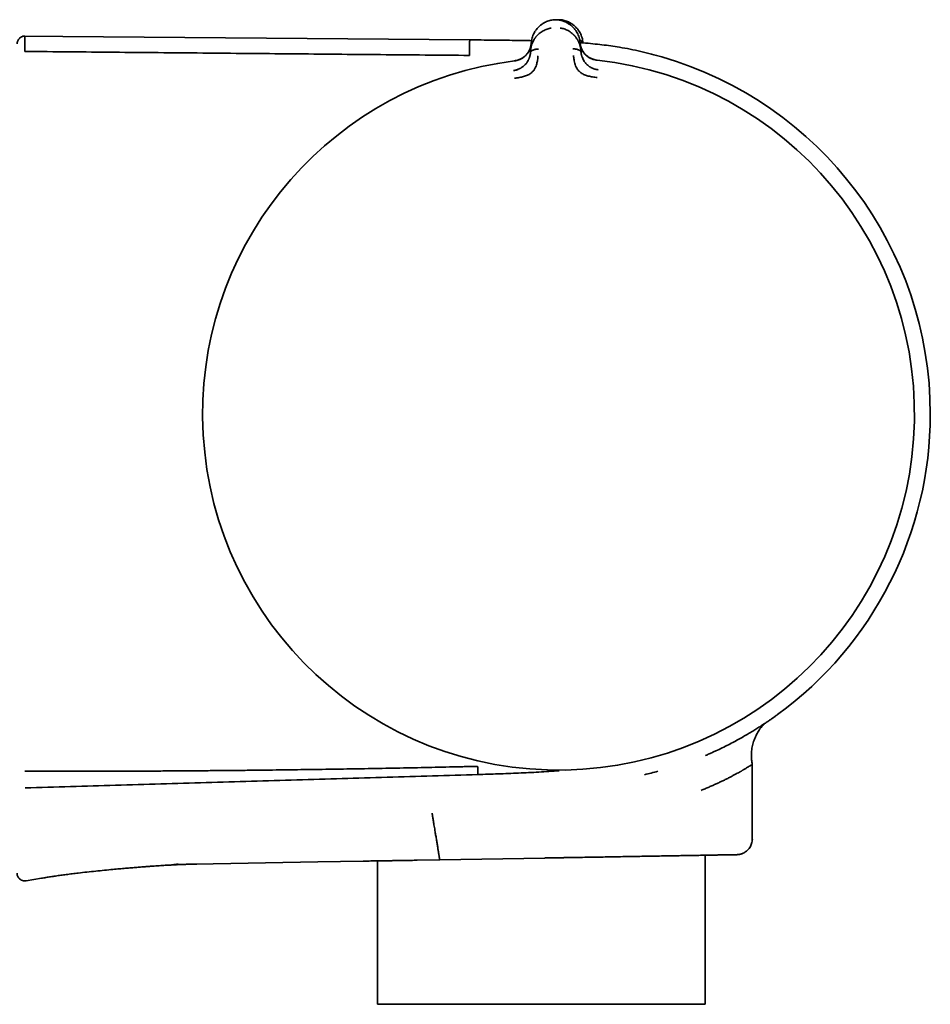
# Model space of a CAD drawing. Header units: millimetres. Extents: x 8 to 882, y 12 to 1914.
# Tile 17 of 23: x 773 to 831, y 1024 to 1087. Entities that reach past the tile are written whole.
import ezdxf

# ---------------------------------------------------------------- set-up
doc = ezdxf.new("R2010")
doc.units = ezdxf.units.MM

msp = doc.modelspace()

# ---------------------------------------------------------------- linework, layer by layer
at = {"color": 7, "linetype": 'Continuous', "lineweight": 35}
for p, q in [((807.351, 1086.728), (807.35, 1086.728)), ((802.026, 1085.448), (773.442, 1085.697)), ((805.921, 1084.787), (805.959, 1085.263)), ((809.085, 1085.239), (809.077, 1085.261)), ((809.08, 1085.287), (809.126, 1084.812)), ((809.268, 1085.255), (809.266, 1085.276)), ((805.921, 1084.787), (805.909, 1084.634)), ((809.14, 1084.66), (809.126, 1084.812)), ((804.886, 1084.107), (804.885, 1084.109)), ((810.172, 1084.149), (810.172, 1084.151)), ((817.706, 1040.005), (817.697, 1040.001)), ((820.081, 1034.417), (820.081, 1039.179)), ((784.49, 1032.795), (784.528, 1032.796)), ((784.528, 1032.796), (792.323, 1032.932)), ((792.323, 1032.932), (795.223, 1032.983)), ((796.145, 1033.007), (796.145, 1023.841)), ((798.676, 1033.043), (800.118, 1033.068)), ((806.831, 1033.186), (800.118, 1033.068)), ((817.065, 1023.841), (817.065, 1033.364)), ((773.69, 1031.732), (774.663, 1031.893)), ((806.589, 1023.841), (796.145, 1023.841)), ((817.065, 1023.841), (806.589, 1023.841))]:
    msp.add_line(p, q, dxfattribs=at)
for radius, start, end in [(22.741, 97.12321, 180.44508), (22.74, 180.44509, 83.77335), (23.753, 0, 73.85871), (23.753, 306.09254, 0)]:
    msp.add_arc((807.705, 1061.544), radius, start, end, dxfattribs=at)
for points, knots in [([(807.351, 1086.728), (807.306, 1086.721), (807.212, 1086.706), (807.075, 1086.667), (806.94, 1086.617), (806.8, 1086.55), (806.658, 1086.465), (806.519, 1086.359), (806.396, 1086.243), (806.297, 1086.129), (806.245, 1086.052), (806.224, 1086.02)], [0, 0, 0, 0, 0.087651, 0.185084, 0.282346, 0.379881, 0.510652, 0.642202, 0.773946, 0.905101, 1, 1, 1, 1]), ([(807.665, 1086.731), (807.613, 1086.734), (807.507, 1086.74), (807.402, 1086.732), (807.349, 1086.728)], [0, 0, 0, 0, 0.495954, 1, 1, 1, 1]), ([(807.865, 1086.73), (807.812, 1086.735), (807.744, 1086.74), (807.677, 1086.737), (807.663, 1086.736)], [0, 0, 0, 0, 0.7914547, 1, 1, 1, 1]), ([(808.5, 1086.373), (808.455, 1086.407), (808.366, 1086.477), (808.224, 1086.558), (808.085, 1086.623), (807.952, 1086.671), (807.811, 1086.709), (807.713, 1086.724), (807.664, 1086.731)], [0, 0, 0, 0, 0.198634, 0.399486, 0.549288, 0.698736, 0.848587, 1, 1, 1, 1]), ([(809.081, 1085.287), (809.074, 1085.34), (809.061, 1085.445), (809.021, 1085.6), (808.966, 1085.753), (808.894, 1085.902), (808.805, 1086.046), (808.699, 1086.184), (808.574, 1086.313), (808.429, 1086.432), (808.278, 1086.529), (808.128, 1086.605), (807.983, 1086.661), (807.829, 1086.705), (807.721, 1086.722), (807.666, 1086.731)], [0, 0, 0, 0, 0.083502, 0.167135, 0.25073, 0.334182, 0.417468, 0.500668, 0.584268, 0.66794, 0.751172, 0.813243, 0.875138, 0.937201, 1, 1, 1, 1]), ([(807.858, 1086.694), (807.858, 1086.697), (807.86, 1086.713), (807.862, 1086.727), (807.863, 1086.729), (807.863, 1086.73)], [0, 0, 0, 0, 0.146179, 0.59815, 1, 1, 1, 1]), ([(808.996, 1086.031), (808.974, 1086.063), (808.922, 1086.139), (808.821, 1086.252), (808.697, 1086.368), (808.557, 1086.472), (808.415, 1086.556), (808.274, 1086.622), (808.139, 1086.671), (808.002, 1086.709), (807.908, 1086.723), (807.863, 1086.73)], [0, 0, 0, 0, 0.094899, 0.226054, 0.357798, 0.489348, 0.620119, 0.717654, 0.814916, 0.912349, 1, 1, 1, 1]), ([(773.612, 1085.689), (773.573, 1085.687), (773.5, 1085.682), (773.413, 1085.652), (773.354, 1085.621), (773.316, 1085.596), (773.275, 1085.563), (773.224, 1085.514), (773.178, 1085.449), (773.145, 1085.383), (773.124, 1085.323), (773.11, 1085.258), (773.108, 1085.212), (773.107, 1085.189)], [0, 0, 0, 0, 0.148375, 0.275734, 0.345663, 0.402145, 0.449771, 0.545144, 0.672136, 0.74641, 0.826663, 0.911678, 1, 1, 1, 1]), ([(773.612, 1085.684), (773.612, 1085.684), (773.612, 1085.682), (773.612, 1085.626), (773.612, 1085.529), (773.612, 1085.39), (773.612, 1085.208), (773.612, 1084.986), (773.612, 1084.803), (773.612, 1084.712)], [0, 0, 0, 0, 0.120003, 0.266669, 0.413335, 0.560001, 0.706667, 0.853334, 1, 1, 1, 1]), ([(805.921, 1084.787), (805.921, 1084.787), (805.921, 1084.787), (805.922, 1084.79), (805.922, 1084.8), (805.924, 1084.821), (805.928, 1084.856), (805.933, 1084.893), (805.939, 1084.93), (805.945, 1084.963), (805.953, 1084.999), (805.962, 1085.039), (805.973, 1085.083), (805.987, 1085.129), (806.004, 1085.179), (806.034, 1085.261), (806.081, 1085.367), (806.135, 1085.463), (806.173, 1085.522), (806.191, 1085.549), (806.209, 1085.575), (806.227, 1085.6), (806.245, 1085.623), (806.288, 1085.677), (806.361, 1085.759), (806.471, 1085.861), (806.588, 1085.95), (806.71, 1086.026), (806.836, 1086.089), (806.965, 1086.139), (807.094, 1086.177), (807.182, 1086.192), (807.225, 1086.2)], [0, 0, 0, 0, 0.000168, 0.001366, 0.004586, 0.016603, 0.03611, 0.063199, 0.079625, 0.097995, 0.118329, 0.14065, 0.164977, 0.191335, 0.219746, 0.250232, 0.332105, 0.404741, 0.422197, 0.438989, 0.455115, 0.47057, 0.485352, 0.499456, 0.574436, 0.645416, 0.712353, 0.775248, 0.835898, 0.89347, 0.948101, 1, 1, 1, 1]), ([(806.219, 1086.016), (806.191, 1085.971), (806.133, 1085.878), (806.066, 1085.73), (806.014, 1085.577), (805.976, 1085.42), (805.965, 1085.315), (805.959, 1085.263)], [0, 0, 0, 0, 0.189178, 0.39166, 0.594486, 0.797403, 1, 1, 1, 1]), ([(807.8, 1086.205), (807.843, 1086.198), (807.93, 1086.184), (808.058, 1086.148), (808.188, 1086.1), (808.321, 1086.037), (808.456, 1085.955), (808.554, 1085.88), (808.617, 1085.825), (808.649, 1085.795), (808.681, 1085.764), (808.712, 1085.732), (808.742, 1085.699), (808.786, 1085.647), (808.845, 1085.57), (808.895, 1085.495), (808.926, 1085.442), (808.939, 1085.417), (808.953, 1085.392), (808.966, 1085.366), (808.979, 1085.339), (808.992, 1085.312), (809.005, 1085.284), (809.027, 1085.231), (809.054, 1085.157), (809.08, 1085.067), (809.098, 1084.991), (809.11, 1084.929), (809.118, 1084.88), (809.122, 1084.846), (809.124, 1084.825), (809.125, 1084.815), (809.125, 1084.813), (809.125, 1084.812), (809.126, 1084.812), (809.126, 1084.812)], [0, 0, 0, 0, 0.051375, 0.105669, 0.163108, 0.223835, 0.295839, 0.372095, 0.392776, 0.413747, 0.435005, 0.456551, 0.478382, 0.500498, 0.557933, 0.625126, 0.639453, 0.654143, 0.669194, 0.684603, 0.700368, 0.716483, 0.732947, 0.749756, 0.808713, 0.859441, 0.902122, 0.936928, 0.96401, 0.983494, 0.995471, 0.998664, 0.999564, 0.99984, 1, 1, 1, 1]), ([(809, 1086.027), (809.028, 1085.982), (809.087, 1085.889), (809.155, 1085.742), (809.209, 1085.589), (809.248, 1085.433), (809.26, 1085.328), (809.266, 1085.276)], [0, 0, 0, 0, 0.189178, 0.39166, 0.594486, 0.797403, 1, 1, 1, 1]), ([(802.026, 1085.448), (802.026, 1085.445), (802.026, 1085.439), (802.026, 1085.391), (802.025, 1085.314), (802.024, 1085.205), (802.023, 1085.066), (802.021, 1084.895), (802.02, 1084.696), (802.018, 1084.537), (802.017, 1084.458)], [0, 0, 0, 0, 0.124991, 0.249993, 0.374994, 0.499995, 0.624996, 0.749997, 0.874998, 1, 1, 1, 1]), ([(805.977, 1085.398), (805.849, 1085.4), (805.497, 1085.408), (804.911, 1085.418), (804.213, 1085.427), (803.496, 1085.435), (802.765, 1085.442), (802.273, 1085.446), (802.026, 1085.448)], [0, 0, 0, 0, 0.096514, 0.267688, 0.444724, 0.626698, 0.812339, 1, 1, 1, 1]), ([(805.957, 1085.221), (805.955, 1085.19), (805.949, 1085.126), (805.931, 1085.039), (805.911, 1084.964), (805.891, 1084.903), (805.859, 1084.82), (805.805, 1084.711), (805.724, 1084.591), (805.639, 1084.488), (805.555, 1084.407), (805.48, 1084.347), (805.414, 1084.301), (805.353, 1084.263), (805.272, 1084.219), (805.164, 1084.174), (805.033, 1084.133), (804.936, 1084.119), (804.885, 1084.111)], [0, 0, 0, 0, 0.066635, 0.135806, 0.189506, 0.230315, 0.270412, 0.373582, 0.477446, 0.54682, 0.615532, 0.679345, 0.709208, 0.745635, 0.793559, 0.852678, 0.923375, 1, 1, 1, 1]), ([(805.955, 1085.214), (805.955, 1085.214), (805.955, 1085.212), (805.954, 1085.204), (805.953, 1085.189), (805.95, 1085.161), (805.945, 1085.131), (805.939, 1085.1), (805.934, 1085.07), (805.926, 1085.036), (805.916, 1084.999), (805.904, 1084.959), (805.89, 1084.915), (805.871, 1084.864), (805.847, 1084.807), (805.817, 1084.747), (805.785, 1084.69), (805.752, 1084.638), (805.718, 1084.589), (805.671, 1084.529), (805.608, 1084.459), (805.525, 1084.384), (805.438, 1084.319), (805.346, 1084.262), (805.247, 1084.211), (805.138, 1084.167), (805.017, 1084.129), (804.931, 1084.115), (804.886, 1084.108)], [0, 0, 0, 0, 0.000491, 0.00471, 0.016802, 0.036352, 0.063454, 0.082377, 0.103832, 0.127843, 0.154436, 0.183637, 0.215468, 0.24995, 0.297273, 0.342373, 0.385212, 0.425761, 0.464008, 0.499949, 0.569696, 0.63479, 0.695351, 0.751727, 0.809514, 0.868827, 0.931234, 1, 1, 1, 1]), ([(809.063, 1085.406), (809.073, 1085.403), (809.108, 1085.392), (809.161, 1085.366), (809.217, 1085.327), (809.253, 1085.287), (809.26, 1085.26), (809.263, 1085.25)], [0, 0, 0, 0, 0.100476, 0.36961, 0.62375, 0.865519, 1, 1, 1, 1]), ([(814.309, 1084.361), (814.084, 1084.424), (813.636, 1084.55), (812.959, 1084.714), (812.279, 1084.859), (811.64, 1084.975), (811.04, 1085.067), (810.474, 1085.141), (809.887, 1085.203), (809.419, 1085.245), (809.147, 1085.263), (809.079, 1085.268)], [0, 0, 0, 0, 0.131669, 0.262572, 0.392947, 0.523921, 0.628398, 0.735396, 0.84605, 0.961503, 1, 1, 1, 1]), ([(810.172, 1084.152), (810.129, 1084.158), (810.045, 1084.169), (809.931, 1084.199), (809.837, 1084.233), (809.764, 1084.265), (809.703, 1084.296), (809.63, 1084.339), (809.544, 1084.399), (809.452, 1084.479), (809.371, 1084.564), (809.302, 1084.652), (809.244, 1084.739), (809.206, 1084.811), (809.179, 1084.868), (809.158, 1084.918), (809.135, 1084.982), (809.112, 1085.063), (809.092, 1085.152), (809.086, 1085.215), (809.082, 1085.246)], [0, 0, 0, 0, 0.065445, 0.126456, 0.176817, 0.216615, 0.249663, 0.283162, 0.351408, 0.420646, 0.490074, 0.559478, 0.628524, 0.692945, 0.722959, 0.75844, 0.805731, 0.864796, 0.935513, 1, 1, 1, 1]), ([(810.172, 1084.149), (810.126, 1084.156), (810.037, 1084.169), (809.913, 1084.206), (809.803, 1084.249), (809.716, 1084.293), (809.644, 1084.335), (809.581, 1084.377), (809.519, 1084.424), (809.461, 1084.474), (809.412, 1084.523), (809.367, 1084.573), (809.325, 1084.627), (809.283, 1084.686), (809.243, 1084.751), (809.205, 1084.821), (809.18, 1084.877), (809.164, 1084.918), (809.154, 1084.943), (809.144, 1084.971), (809.134, 1085.002), (809.124, 1085.036), (809.114, 1085.072), (809.105, 1085.111), (809.097, 1085.151), (809.091, 1085.187), (809.088, 1085.214), (809.086, 1085.229), (809.085, 1085.236), (809.085, 1085.238), (809.085, 1085.239), (809.085, 1085.239), (809.085, 1085.239), (809.085, 1085.239), (809.085, 1085.239)], [0, 0, 0, 0, 0.069378, 0.134468, 0.194638, 0.249711, 0.286603, 0.328862, 0.37663, 0.419896, 0.461045, 0.499963, 0.543343, 0.590062, 0.64011, 0.693451, 0.750023, 0.766419, 0.784871, 0.80536, 0.827867, 0.852367, 0.878829, 0.907219, 0.937495, 0.964715, 0.984147, 0.995886, 0.998893, 0.999683, 0.9999, 0.999964, 0.999986, 1, 1, 1, 1]), ([(773.612, 1084.712), (775.505, 1084.695), (779.291, 1084.66), (784.971, 1084.608), (790.653, 1084.557), (796.335, 1084.507), (800.123, 1084.474), (802.017, 1084.457)], [0, 0, 0, 0, 0.199961, 0.399947, 0.599952, 0.799971, 1, 1, 1, 1]), ([(804.836, 1083.495), (804.88, 1083.503), (804.966, 1083.517), (805.068, 1083.549), (805.144, 1083.578), (805.196, 1083.601), (805.245, 1083.625), (805.313, 1083.663), (805.397, 1083.716), (805.491, 1083.79), (805.571, 1083.867), (805.64, 1083.948), (805.702, 1084.033), (805.743, 1084.103), (805.769, 1084.152), (805.782, 1084.178), (805.795, 1084.205), (805.807, 1084.232), (805.818, 1084.26), (805.833, 1084.298), (805.852, 1084.351), (805.874, 1084.428), (805.896, 1084.525), (805.905, 1084.596), (805.909, 1084.634)], [0, 0, 0, 0, 0.069029, 0.134234, 0.165139, 0.194797, 0.223151, 0.25016, 0.316417, 0.37991, 0.440884, 0.499499, 0.563069, 0.631475, 0.65021, 0.669285, 0.6887, 0.708455, 0.728549, 0.74898, 0.789411, 0.844999, 0.915392, 1, 1, 1, 1]), ([(804.9, 1083), (804.999, 1083.014), (805.19, 1083.041), (805.462, 1083.102), (805.712, 1083.18), (805.923, 1083.301), (806.086, 1083.45), (806.2, 1083.613), (806.265, 1083.774), (806.324, 1083.955), (806.361, 1084.137), (806.38, 1084.29), (806.388, 1084.377), (806.392, 1084.419), (806.393, 1084.432), (806.394, 1084.436), (806.394, 1084.438)], [0, 0, 0, 0, 0.117772, 0.228252, 0.33124, 0.427014, 0.515099, 0.595624, 0.669421, 0.735797, 0.846044, 0.926768, 0.978141, 0.992758, 0.997301, 1, 1, 1, 1]), ([(805.913, 1084.655), (805.91, 1084.627), (805.905, 1084.579), (805.896, 1084.53), (805.892, 1084.51)], [0, 0, 0, 0, 0.590511, 1, 1, 1, 1]), ([(805.916, 1084.655), (805.918, 1084.665), (805.925, 1084.693), (805.961, 1084.733), (806.016, 1084.772), (806.085, 1084.804), (806.164, 1084.829), (806.249, 1084.847), (806.337, 1084.858), (806.397, 1084.859), (806.426, 1084.859)], [0, 0, 0, 0, 0.069836, 0.187228, 0.310842, 0.442004, 0.57949, 0.720626, 0.862013, 1, 1, 1, 1]), ([(808.619, 1084.877), (808.649, 1084.877), (808.708, 1084.877), (808.797, 1084.867), (808.882, 1084.85), (808.961, 1084.826), (809.031, 1084.795), (809.086, 1084.757), (809.123, 1084.718), (809.131, 1084.69), (809.133, 1084.68)], [0, 0, 0, 0, 0.138018, 0.279436, 0.420604, 0.558119, 0.689311, 0.812952, 0.93037, 1, 1, 1, 1]), ([(808.658, 1084.456), (808.659, 1084.451), (808.661, 1084.432), (808.666, 1084.388), (808.674, 1084.318), (808.686, 1084.221), (808.709, 1084.093), (808.745, 1083.947), (808.798, 1083.791), (808.866, 1083.632), (808.983, 1083.471), (809.149, 1083.325), (809.361, 1083.208), (809.612, 1083.134), (809.885, 1083.078), (810.076, 1083.054), (810.174, 1083.042)], [0, 0, 0, 0, 0.0075393, 0.0326022, 0.0741798, 0.1249292, 0.188679, 0.2655647, 0.3319143, 0.4056341, 0.4860449, 0.5739841, 0.669568, 0.7723255, 0.8825374, 1, 1, 1, 1]), ([(809.158, 1084.537), (809.154, 1084.557), (809.145, 1084.605), (809.139, 1084.653), (809.136, 1084.681)], [0, 0, 0, 0, 0.417677, 1, 1, 1, 1]), ([(809.14, 1084.66), (809.144, 1084.63), (809.151, 1084.575), (809.167, 1084.497), (809.182, 1084.441), (809.194, 1084.404), (809.2, 1084.383), (809.207, 1084.363), (809.214, 1084.346), (809.219, 1084.33), (809.239, 1084.278), (809.278, 1084.194), (809.344, 1084.08), (809.415, 1083.983), (809.49, 1083.898), (809.557, 1083.835), (809.618, 1083.787), (809.666, 1083.752), (809.718, 1083.718), (809.785, 1083.679), (809.862, 1083.64), (809.922, 1083.617), (809.949, 1083.607)], [0, 0, 0, 0, 0.075863, 0.142524, 0.199646, 0.219423, 0.237679, 0.254404, 0.269591, 0.283234, 0.295327, 0.401303, 0.499062, 0.588745, 0.657684, 0.729409, 0.766382, 0.804146, 0.842729, 0.882145, 0.947243, 1, 1, 1, 1]), ([(804.838, 1083.485), (804.838, 1083.485), (804.836, 1083.494), (804.836, 1083.495), (804.836, 1083.495)], [0, 0, 0, 0, 0.029866, 1, 1, 1, 1]), ([(805.175, 1083.59), (805.16, 1083.583), (805.127, 1083.568), (805.048, 1083.536), (804.95, 1083.507), (804.876, 1083.496), (804.837, 1083.489)], [0, 0, 0, 0, 0.1892, 0.415111, 0.694218, 1, 1, 1, 1]), ([(810.23, 1083.531), (810.171, 1083.542), (810.054, 1083.565), (809.945, 1083.606), (809.89, 1083.627)], [0, 0, 0, 0, 0.502878, 1, 1, 1, 1]), ([(810.002, 1083.588), (810.034, 1083.578), (810.109, 1083.555), (810.186, 1083.544), (810.231, 1083.537)], [0, 0, 0, 0, 0.4302693, 1, 1, 1, 1]), ([(810.231, 1083.538), (810.231, 1083.537), (810.231, 1083.536), (810.229, 1083.527), (810.229, 1083.527)], [0, 0, 0, 0, 0.955703, 1, 1, 1, 1]), ([(814.034, 1083.411), (814.033, 1083.409), (814.033, 1083.406), (814.028, 1083.392), (814.027, 1083.387)], [0, 0, 0, 0, 0.662718, 1, 1, 1, 1]), ([(817.758, 1040.031), (817.896, 1040.096), (818.171, 1040.226), (818.558, 1040.42), (818.925, 1040.612), (819.271, 1040.801), (819.596, 1040.985), (819.9, 1041.163), (820.182, 1041.335), (820.444, 1041.498), (820.694, 1041.659), (820.927, 1041.812), (821.135, 1041.953), (821.31, 1042.074), (821.444, 1042.168), (821.542, 1042.238), (821.612, 1042.288), (821.663, 1042.325), (821.69, 1042.344), (821.702, 1042.353), (821.698, 1042.35), (821.698, 1042.35)], [0, 0, 0, 0, 0.0540712, 0.1084624, 0.1632741, 0.2186059, 0.2747187, 0.3307553, 0.3875618, 0.4446223, 0.5019949, 0.5661594, 0.6294609, 0.6920533, 0.7539826, 0.8030657, 0.8518339, 0.9006739, 0.9500134, 0.9999449, 1, 1, 1, 1]), ([(820.081, 1039.179), (820.074, 1039.225), (820.06, 1039.317), (820.043, 1039.447), (820.033, 1039.56), (820.027, 1039.654), (820.024, 1039.738), (820.025, 1039.855), (820.033, 1040.009), (820.057, 1040.195), (820.094, 1040.376), (820.141, 1040.548), (820.195, 1040.71), (820.257, 1040.864), (820.324, 1041.009), (820.398, 1041.151), (820.481, 1041.291), (820.566, 1041.419), (820.65, 1041.533), (820.729, 1041.63), (820.798, 1041.708), (820.839, 1041.75), (820.854, 1041.765)], [0, 0, 0, 0, 0.050215, 0.099351, 0.139509, 0.171, 0.200236, 0.228926, 0.295795, 0.365203, 0.428841, 0.49259, 0.555119, 0.611628, 0.670124, 0.724718, 0.78324, 0.843206, 0.888859, 0.934903, 0.977264, 1, 1, 1, 1]), ([(817.089, 1039.733), (817.09, 1039.734), (817.174, 1039.769), (817.33, 1039.837), (817.552, 1039.935), (817.691, 1040), (817.758, 1040.031)], [0, 0, 0, 0, 0.00665, 0.357847, 0.688475, 1, 1, 1, 1]), ([(816.825, 1037.505), (816.91, 1037.541), (817.08, 1037.614), (817.323, 1037.719), (817.557, 1037.822), (817.78, 1037.923), (817.994, 1038.022), (818.203, 1038.121), (818.412, 1038.222), (818.616, 1038.325), (818.806, 1038.424), (818.975, 1038.514), (819.125, 1038.596), (819.231, 1038.656), (819.302, 1038.696), (819.345, 1038.721), (819.387, 1038.744), (819.427, 1038.768), (819.466, 1038.79), (819.504, 1038.812), (819.561, 1038.846), (819.634, 1038.889), (819.738, 1038.953), (819.845, 1039.019), (819.939, 1039.08), (820.006, 1039.125), (820.05, 1039.156), (820.077, 1039.175), (820.08, 1039.178), (820.081, 1039.179)], [0, 0, 0, 0, 0.0421337, 0.0840588, 0.125776, 0.1672865, 0.2085911, 0.2496909, 0.293998, 0.3419801, 0.3876116, 0.4308953, 0.471834, 0.5104314, 0.5241111, 0.5377164, 0.5512474, 0.5647045, 0.5780878, 0.5913976, 0.6046339, 0.6406566, 0.676131, 0.7381259, 0.7984189, 0.8508417, 0.9019591, 0.9517985, 1, 1, 1, 1]), ([(773.607, 1038.725), (774.518, 1038.725), (776.335, 1038.723), (779.053, 1038.729), (781.213, 1038.737), (782.818, 1038.747), (783.873, 1038.754), (784.926, 1038.762), (785.976, 1038.771), (787.024, 1038.78), (788.328, 1038.794), (789.887, 1038.812), (791.698, 1038.836), (793.503, 1038.863), (795.308, 1038.892), (797.113, 1038.925), (798.921, 1038.961), (800.163, 1038.988), (800.841, 1039.003), (800.954, 1039.006), (801.067, 1039.008), (801.18, 1039.011), (801.293, 1039.013), (801.427, 1039.016), (801.589, 1039.02), (801.772, 1039.024), (801.947, 1039.028), (802.1, 1039.032), (802.229, 1039.035), (802.335, 1039.038), (802.418, 1039.04), (802.478, 1039.041), (802.513, 1039.042), (802.529, 1039.042), (802.534, 1039.043), (802.535, 1039.043), (802.535, 1039.043), (802.536, 1039.043)], [0, 0, 0, 0, 0.094469, 0.188411, 0.281828, 0.318383, 0.354858, 0.391251, 0.427563, 0.463795, 0.499945, 0.562779, 0.625393, 0.68779, 0.749968, 0.812578, 0.874988, 0.937498, 0.941403, 0.945309, 0.949215, 0.953122, 0.95703, 0.960939, 0.967004, 0.973868, 0.979931, 0.985196, 0.989661, 0.993328, 0.996195, 0.998262, 0.999531, 0.999865, 0.999958, 0.999985, 1, 1, 1, 1]), ([(802.551, 1038.516), (800.622, 1038.458), (796.763, 1038.341), (790.976, 1038.173), (785.19, 1038.006), (779.405, 1037.839), (775.549, 1037.726), (773.621, 1037.669)], [0, 0, 0, 0, 0.200057, 0.400077, 0.60008, 0.800058, 1, 1, 1, 1]), ([(802.536, 1039.043), (802.537, 1038.978), (802.541, 1038.845), (802.547, 1038.67), (802.55, 1038.55), (802.551, 1038.527), (802.551, 1038.516)], [0, 0, 0, 0, 0.2415578, 0.4988705, 0.7571793, 1, 1, 1, 1]), ([(807.742, 1038.759), (807.31, 1038.73), (806.444, 1038.672), (805.145, 1038.609), (803.848, 1038.557), (802.983, 1038.53), (802.551, 1038.516)], [0, 0, 0, 0, 0.250462, 0.5006985, 0.7505925, 1, 1, 1, 1]), ([(813.197, 1038.507), (813.341, 1038.543), (813.629, 1038.614), (813.909, 1038.688), (814.049, 1038.725)], [0, 0, 0, 0, 0.499472, 1, 1, 1, 1]), ([(799.625, 1036.042), (799.626, 1036.041), (799.626, 1036.037), (799.631, 1036.009), (799.639, 1035.957), (799.652, 1035.882), (799.667, 1035.789), (799.686, 1035.674), (799.708, 1035.541), (799.733, 1035.391), (799.76, 1035.226), (799.79, 1035.048), (799.824, 1034.84), (799.864, 1034.6), (799.908, 1034.333), (799.938, 1034.155), (799.953, 1034.066)], [0, 0, 0, 0, 0.0839577, 0.1677617, 0.2507264, 0.3125625, 0.3746858, 0.4372185, 0.4998199, 0.5624163, 0.6249432, 0.6873867, 0.7498247, 0.8330327, 0.9163461, 1, 1, 1, 1]), ([(799.953, 1034.066), (799.96, 1034.023), (799.974, 1033.938), (799.993, 1033.816), (800.011, 1033.701), (800.027, 1033.595), (800.042, 1033.499), (800.056, 1033.414), (800.068, 1033.338), (800.08, 1033.267), (800.091, 1033.203), (800.101, 1033.149), (800.109, 1033.104), (800.116, 1033.074), (800.117, 1033.07), (800.118, 1033.068)], [0, 0, 0, 0, 0.08245, 0.162233, 0.239348, 0.313799, 0.385585, 0.45471, 0.521175, 0.584983, 0.665902, 0.742112, 0.813624, 0.912052, 1, 1, 1, 1]), ([(819.089, 1033.399), (819.129, 1033.402), (819.204, 1033.405), (819.304, 1033.425), (819.384, 1033.447), (819.468, 1033.478), (819.564, 1033.523), (819.664, 1033.586), (819.756, 1033.66), (819.844, 1033.749), (819.927, 1033.858), (819.996, 1033.982), (820.047, 1034.114), (820.083, 1034.261), (820.087, 1034.364), (820.09, 1034.417)], [0, 0, 0, 0, 0.076385, 0.141303, 0.193146, 0.233049, 0.312044, 0.394046, 0.456139, 0.535576, 0.631902, 0.714346, 0.804278, 0.900138, 1, 1, 1, 1]), ([(783.426, 1032.764), (783.466, 1032.766), (783.593, 1032.771), (783.805, 1032.779), (784.063, 1032.787), (784.326, 1032.793), (784.504, 1032.796), (784.595, 1032.797)], [0, 0, 0, 0, 0.102268, 0.3267, 0.544198, 0.765504, 1, 1, 1, 1]), ([(784.49, 1032.796), (784.497, 1032.796), (784.511, 1032.796), (784.524, 1032.799), (784.531, 1032.801)], [0, 0, 0, 0, 0.500243, 1, 1, 1, 1]), ([(795.223, 1032.983), (795.279, 1032.984), (795.404, 1032.986), (795.598, 1032.992), (795.768, 1032.998), (795.897, 1033.002), (795.988, 1033.005), (796.075, 1033.006), (796.162, 1033.007), (796.256, 1033.007), (796.382, 1033.008), (796.546, 1033.01), (796.756, 1033.012), (796.999, 1033.015), (797.276, 1033.019), (797.584, 1033.023), (797.923, 1033.029), (798.29, 1033.036), (798.545, 1033.041), (798.676, 1033.043)], [0, 0, 0, 0, 0.051451, 0.115444, 0.173641, 0.200806, 0.226822, 0.251812, 0.275916, 0.302087, 0.33357, 0.384269, 0.444592, 0.514545, 0.594134, 0.683361, 0.78038, 0.886702, 1, 1, 1, 1]), ([(806.831, 1033.186), (807.032, 1033.189), (807.433, 1033.196), (808.034, 1033.207), (808.634, 1033.217), (809.23, 1033.227), (809.82, 1033.238), (810.4, 1033.248), (810.973, 1033.258), (811.536, 1033.268), (812.088, 1033.277), (812.627, 1033.287), (813.15, 1033.296), (813.66, 1033.305), (814.154, 1033.313), (814.629, 1033.322), (815.083, 1033.33), (815.515, 1033.337), (815.925, 1033.344), (816.314, 1033.351), (816.682, 1033.357), (817.026, 1033.363), (817.345, 1033.369), (817.639, 1033.374), (817.908, 1033.379), (818.151, 1033.383), (818.368, 1033.387), (818.558, 1033.39), (818.719, 1033.393), (818.853, 1033.395), (818.958, 1033.397), (819.033, 1033.398), (819.08, 1033.399), (819.086, 1033.399), (819.089, 1033.399)], [0, 0, 0, 0, 0.031043, 0.0621621, 0.0934347, 0.1249373, 0.1561735, 0.1873937, 0.2186688, 0.2500695, 0.281482, 0.3127596, 0.3439729, 0.3751928, 0.4066973, 0.4379644, 0.4690698, 0.5000906, 0.5311303, 0.5622427, 0.593505, 0.6249929, 0.6562324, 0.6874511, 0.7187197, 0.7501087, 0.7815219, 0.8127925, 0.8439912, 0.8751889, 0.9066834, 0.9379323, 0.969012, 1, 1, 1, 1]), ([(806.833, 1033.19), (807.036, 1033.193), (807.441, 1033.199), (808.046, 1033.209), (808.647, 1033.219), (809.241, 1033.229), (809.829, 1033.238), (810.407, 1033.248), (810.821, 1033.255), (811.037, 1033.259), (811.068, 1033.26)], [0, 0, 0, 0, 0.139784, 0.279474, 0.419095, 0.558657, 0.69816, 0.837593, 0.976941, 1, 1, 1, 1]), ([(773.107, 1032.225), (773.111, 1032.183), (773.116, 1032.103), (773.154, 1032.01), (773.191, 1031.946), (773.222, 1031.906), (773.254, 1031.87), (773.293, 1031.835), (773.346, 1031.797), (773.408, 1031.765), (773.474, 1031.741), (773.542, 1031.728), (773.615, 1031.723), (773.664, 1031.729), (773.689, 1031.732)], [0, 0, 0, 0, 0.146287, 0.273559, 0.343931, 0.400938, 0.449082, 0.509764, 0.585024, 0.673948, 0.748607, 0.828836, 0.913192, 1, 1, 1, 1]), ([(774.663, 1031.893), (774.759, 1031.909), (774.954, 1031.941), (775.253, 1031.989), (775.568, 1032.036), (775.902, 1032.084), (776.257, 1032.131), (776.632, 1032.178), (777.072, 1032.231), (777.575, 1032.288), (778.133, 1032.348), (778.686, 1032.404), (779.19, 1032.453), (779.639, 1032.494), (780.031, 1032.529), (780.401, 1032.561), (780.746, 1032.589), (781.064, 1032.615), (781.354, 1032.637), (781.618, 1032.657), (781.857, 1032.674), (782.08, 1032.689), (782.287, 1032.702), (782.483, 1032.715), (782.665, 1032.726), (782.836, 1032.735), (782.948, 1032.741), (782.999, 1032.744)], [0, 0, 0, 0, 0.034897, 0.070669, 0.108439, 0.148712, 0.191548, 0.236694, 0.2837, 0.35032, 0.417791, 0.48457, 0.5493, 0.59886, 0.645967, 0.690301, 0.731648, 0.769888, 0.804384, 0.835866, 0.864407, 0.890108, 0.91603, 0.93868, 0.960147, 0.981579, 1, 1, 1, 1]), ([(782.975, 1032.745), (782.987, 1032.746), (783.01, 1032.747), (783.05, 1032.751), (783.093, 1032.758), (783.138, 1032.766), (783.188, 1032.774), (783.242, 1032.78), (783.301, 1032.783), (783.361, 1032.784), (783.421, 1032.782), (783.497, 1032.778), (783.585, 1032.775), (783.673, 1032.775), (783.716, 1032.777), (783.736, 1032.778)], [0, 0, 0, 0, 0.104718, 0.194707, 0.270753, 0.334297, 0.387704, 0.434771, 0.480823, 0.531463, 0.590978, 0.656035, 0.778581, 0.892482, 1, 1, 1, 1]), ([(782.975, 1032.745), (783.025, 1032.748), (783.121, 1032.753), (783.264, 1032.759), (783.388, 1032.765), (783.493, 1032.769), (783.58, 1032.772), (783.663, 1032.775), (783.712, 1032.777), (783.736, 1032.778)], [0, 0, 0, 0, 0.20426, 0.388252, 0.555137, 0.671605, 0.782921, 0.891517, 1, 1, 1, 1]), ([(782.975, 1032.743), (783.08, 1032.749), (783.333, 1032.765), (783.587, 1032.77), (783.736, 1032.773)], [0, 0, 0, 0, 0.414497, 1, 1, 1, 1]), ([(782.975, 1032.745), (783.019, 1032.747), (783.112, 1032.752), (783.204, 1032.756), (783.254, 1032.758)], [0, 0, 0, 0, 0.471652, 1, 1, 1, 1]), ([(783.317, 1032.761), (783.357, 1032.763), (783.495, 1032.769), (783.632, 1032.774), (783.729, 1032.777)], [0, 0, 0, 0, 0.293064, 1, 1, 1, 1])]:
    msp.add_open_spline(points, degree=3, knots=knots, dxfattribs=at)

doc.saveas('drawing.dxf')
